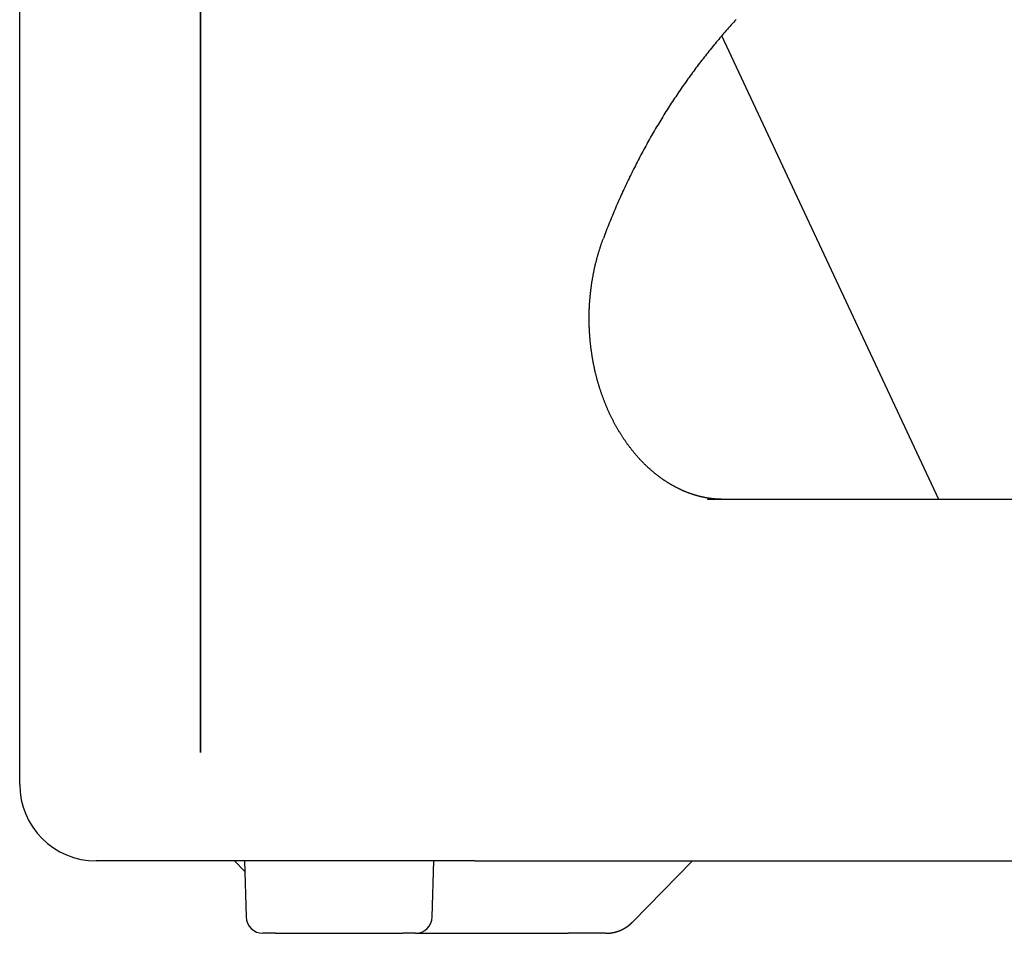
# Model space of a CAD drawing. Extents: x 668 to 3164, y 1007 to 2724.
# Tile 75 of 152: x 2814 to 2895, y 1657 to 1733. Entities that reach past the tile are written whole.
import ezdxf

# ---------------------------------------------------------------- set-up
doc = ezdxf.new("R2010")
doc.units = 0
doc.layers.add('KF_GRAVIS_12_REAR', color=7, linetype='CONTINUOUS')

# ---------------------------------------------------------------- blocks, each defined once
blk = doc.blocks.new('KF_GRAVIS_12_REAR')
at = {"layer": 'KF_GRAVIS_12_REAR'}
for p, q in [((-207.61141, -581), (-207.61141, -9)), ((-192.61137, -581), (-192.61137, -9)), ((-192.61137, -9), (-192.61137, -581)), ((-207.61138, -581), (-207.61138, -310.70262)), ((-131.36683, -560), (-149.38472, -521.54246)), ((-82.23528, -560), (-150.56056, -560)), ((-207.61138, -583.65), (-207.61138, -581)), ((-169.85529, -590), (-201.26138, -590)), ((-189.79021, -590), (-188.9314, -590.87317)), ((-188.95427, -590), (-188.83285, -594.63665)), ((-173.38992, -594.63665), (-173.2685, -590)), ((-169.85529, -590), (-65.21451, -590)), ((-151.79759, -590), (-156.76866, -595.05424)), ((-186.39293, -596), (-187.43333, -596)), ((-186.39293, -596), (-175.82984, -596)), ((-174.78944, -596), (-175.82984, -596)), ((-174.78944, -596), (-162.12055, -596)), ((-159.0254, -596), (-162.12055, -596))]:
    blk.add_line(p, q, dxfattribs=at)
for points in [[(-148.181, -520.182, 0), (-148.287, -520.298, 0), (-148.392, -520.414, 0), (-148.498, -520.53, 0), (-148.602, -520.647, 0), (-148.707, -520.765, 0), (-148.811, -520.882, 0), (-148.916, -521.001, 0), (-149.019, -521.119, 0), (-149.123, -521.238, 0), (-149.226, -521.358, 0), (-149.329, -521.477, 0), (-149.432, -521.597, 0), (-149.534, -521.718, 0), (-149.636, -521.839, 0), (-149.738, -521.96, 0), (-149.839, -522.082, 0), (-149.94, -522.204, 0), (-150.041, -522.327, 0), (-150.142, -522.45, 0), (-150.242, -522.573, 0), (-150.342, -522.697, 0), (-150.442, -522.821, 0), (-150.541, -522.946, 0), (-150.641, -523.071, 0), (-150.739, -523.196, 0), (-150.838, -523.322, 0), (-150.936, -523.448, 0), (-151.034, -523.574, 0), (-151.132, -523.701, 0), (-151.229, -523.829, 0), (-151.326, -523.956, 0), (-151.423, -524.085, 0), (-151.519, -524.213, 0), (-151.616, -524.342, 0), (-151.711, -524.471, 0), (-151.807, -524.601, 0), (-151.902, -524.731, 0), (-151.997, -524.862, 0), (-152.092, -524.993, 0), (-152.186, -525.124, 0), (-152.28, -525.256, 0), (-152.374, -525.388, 0), (-152.467, -525.521, 0), (-152.56, -525.654, 0), (-152.653, -525.787, 0), (-152.746, -525.921, 0), (-152.838, -526.055, 0), (-152.93, -526.189, 0), (-153.021, -526.324, 0), (-153.112, -526.46, 0), (-153.203, -526.595, 0), (-153.294, -526.732, 0), (-153.384, -526.868, 0), (-153.474, -527.005, 0), (-153.564, -527.142, 0), (-153.653, -527.28, 0), (-153.742, -527.418, 0), (-153.83, -527.557, 0), (-153.919, -527.695, 0), (-154.007, -527.835, 0), (-154.094, -527.974, 0), (-154.181, -528.114, 0), (-154.268, -528.254, 0), (-154.354, -528.395, 0), (-154.441, -528.536, 0), (-154.526, -528.677, 0), (-154.612, -528.819, 0), (-154.697, -528.961, 0), (-154.781, -529.103, 0), (-154.866, -529.246, 0), (-154.95, -529.389, 0), (-155.033, -529.532, 0), (-155.116, -529.676, 0), (-155.199, -529.82, 0), (-155.282, -529.965, 0), (-155.364, -530.109, 0), (-155.445, -530.254, 0), (-155.527, -530.4, 0), (-155.608, -530.546, 0), (-155.688, -530.692, 0), (-155.768, -530.838, 0), (-155.848, -530.985, 0), (-155.928, -531.132, 0), (-156.007, -531.279, 0), (-156.085, -531.427, 0), (-156.164, -531.575, 0), (-156.241, -531.723, 0), (-156.319, -531.871, 0), (-156.396, -532.02, 0), (-156.473, -532.17, 0), (-156.549, -532.319, 0), (-156.625, -532.469, 0), (-156.7, -532.619, 0), (-156.776, -532.769, 0), (-156.85, -532.92, 0), (-156.925, -533.071, 0), (-156.999, -533.222, 0), (-157.072, -533.373, 0), (-157.145, -533.525, 0), (-157.218, -533.677, 0), (-157.29, -533.83, 0), (-157.362, -533.982, 0), (-157.434, -534.135, 0), (-157.505, -534.288, 0), (-157.575, -534.442, 0), (-157.646, -534.596, 0), (-157.715, -534.749, 0), (-157.785, -534.904, 0), (-157.854, -535.058, 0), (-157.922, -535.213, 0), (-157.99, -535.368, 0), (-158.058, -535.523, 0), (-158.126, -535.679, 0), (-158.192, -535.835, 0), (-158.259, -535.991, 0), (-158.325, -536.147, 0), (-158.39, -536.303, 0), (-158.456, -536.46, 0), (-158.52, -536.617, 0), (-158.585, -536.774, 0), (-158.649, -536.932, 0), (-158.712, -537.089, 0), (-158.775, -537.247, 0), (-158.838, -537.405, 0), (-158.9, -537.564, 0), (-158.961, -537.722, 0), (-159.022, -537.881, 0), (-159.083, -538.04, 0), (-159.144, -538.199, 0), (-159.203, -538.359, 0)], [(-149.241, -560, 0), (-149.279, -560, 0), (-149.318, -560, 0), (-149.356, -559.999, 0), (-149.394, -559.999, 0), (-149.432, -559.998, 0), (-149.47, -559.997, 0), (-149.508, -559.996, 0), (-149.546, -559.994, 0), (-149.584, -559.993, 0), (-149.622, -559.991, 0), (-149.661, -559.989, 0), (-149.699, -559.987, 0), (-149.737, -559.985, 0), (-149.775, -559.982, 0), (-149.813, -559.98, 0), (-149.851, -559.977, 0), (-149.889, -559.974, 0), (-149.928, -559.971, 0), (-149.966, -559.968, 0), (-150.004, -559.964, 0), (-150.042, -559.96, 0), (-150.08, -559.956, 0), (-150.118, -559.952, 0), (-150.157, -559.948, 0), (-150.195, -559.944, 0), (-150.233, -559.939, 0), (-150.271, -559.934, 0), (-150.309, -559.929, 0), (-150.348, -559.924, 0), (-150.386, -559.919, 0), (-150.424, -559.913, 0), (-150.462, -559.907, 0), (-150.5, -559.901, 0), (-150.538, -559.895, 0), (-150.577, -559.889, 0), (-150.615, -559.882, 0), (-150.653, -559.876, 0), (-150.691, -559.869, 0), (-150.729, -559.862, 0), (-150.768, -559.855, 0), (-150.806, -559.847, 0), (-150.844, -559.84, 0), (-150.882, -559.832, 0), (-150.92, -559.824, 0), (-150.958, -559.816, 0), (-150.997, -559.807, 0), (-151.035, -559.799, 0), (-151.073, -559.79, 0), (-151.111, -559.781, 0), (-151.149, -559.772, 0), (-151.188, -559.762, 0), (-151.226, -559.753, 0), (-151.264, -559.743, 0), (-151.302, -559.733, 0), (-151.34, -559.723, 0), (-151.378, -559.713, 0), (-151.417, -559.702, 0), (-151.455, -559.692, 0), (-151.493, -559.681, 0), (-151.531, -559.67, 0), (-151.569, -559.658, 0), (-151.607, -559.647, 0), (-151.646, -559.635, 0), (-151.684, -559.624, 0), (-151.722, -559.611, 0), (-151.76, -559.599, 0), (-151.798, -559.587, 0), (-151.836, -559.574, 0), (-151.874, -559.561, 0), (-151.913, -559.548, 0), (-151.951, -559.535, 0), (-151.989, -559.522, 0), (-152.027, -559.508, 0), (-152.065, -559.494, 0), (-152.103, -559.48, 0), (-152.141, -559.466, 0), (-152.179, -559.452, 0), (-152.217, -559.437, 0), (-152.256, -559.422, 0), (-152.294, -559.407, 0), (-152.332, -559.392, 0), (-152.37, -559.377, 0), (-152.408, -559.361, 0), (-152.446, -559.345, 0), (-152.484, -559.329, 0), (-152.522, -559.313, 0), (-152.56, -559.297, 0), (-152.598, -559.28, 0), (-152.636, -559.264, 0), (-152.674, -559.247, 0), (-152.712, -559.229, 0), (-152.75, -559.212, 0), (-152.788, -559.194, 0), (-152.826, -559.177, 0), (-152.864, -559.159, 0), (-152.902, -559.14, 0), (-152.94, -559.122, 0), (-152.978, -559.103, 0), (-153.016, -559.085, 0), (-153.054, -559.065, 0), (-153.092, -559.046, 0), (-153.13, -559.027, 0), (-153.168, -559.007, 0), (-153.206, -558.987, 0), (-153.244, -558.967, 0), (-153.282, -558.947, 0), (-153.319, -558.927, 0), (-153.357, -558.906, 0), (-153.395, -558.885, 0), (-153.433, -558.864, 0), (-153.471, -558.843, 0), (-153.509, -558.821, 0), (-153.546, -558.799, 0), (-153.584, -558.777, 0), (-153.622, -558.755, 0), (-153.66, -558.733, 0), (-153.697, -558.71, 0), (-153.735, -558.687, 0), (-153.773, -558.664, 0), (-153.81, -558.641, 0), (-153.848, -558.618, 0), (-153.885, -558.594, 0), (-153.923, -558.57, 0), (-153.96, -558.546, 0), (-153.998, -558.522, 0), (-154.035, -558.498, 0), (-154.073, -558.473, 0), (-154.11, -558.448, 0), (-154.148, -558.423, 0), (-154.185, -558.398, 0), (-154.222, -558.372, 0), (-154.259, -558.346, 0), (-154.297, -558.32, 0), (-154.334, -558.294, 0), (-154.371, -558.268, 0), (-154.408, -558.241, 0), (-154.445, -558.215, 0), (-154.482, -558.188, 0), (-154.519, -558.16, 0), (-154.556, -558.133, 0), (-154.593, -558.105, 0), (-154.63, -558.077, 0), (-154.667, -558.049, 0), (-154.704, -558.021, 0), (-154.74, -557.993, 0), (-154.777, -557.964, 0), (-154.814, -557.935, 0), (-154.85, -557.906, 0), (-154.887, -557.877, 0), (-154.924, -557.847, 0), (-154.96, -557.817, 0), (-154.996, -557.788, 0), (-155.033, -557.757, 0), (-155.069, -557.727, 0), (-155.105, -557.696, 0), (-155.142, -557.666, 0), (-155.178, -557.635, 0), (-155.214, -557.603, 0), (-155.25, -557.572, 0), (-155.286, -557.54, 0), (-155.322, -557.509, 0), (-155.358, -557.477, 0), (-155.394, -557.444, 0), (-155.429, -557.412, 0), (-155.465, -557.379, 0), (-155.501, -557.346, 0), (-155.536, -557.313, 0), (-155.572, -557.28, 0), (-155.607, -557.246, 0), (-155.643, -557.213, 0), (-155.678, -557.179, 0), (-155.713, -557.145, 0), (-155.748, -557.11, 0), (-155.783, -557.076, 0), (-155.818, -557.041, 0), (-155.853, -557.006, 0), (-155.888, -556.971, 0), (-155.923, -556.935, 0), (-155.958, -556.9, 0), (-155.993, -556.864, 0), (-156.027, -556.828, 0), (-156.062, -556.792, 0), (-156.096, -556.755, 0), (-156.131, -556.719, 0), (-156.165, -556.682, 0), (-156.199, -556.645, 0), (-156.233, -556.607, 0), (-156.268, -556.57, 0), (-156.302, -556.532, 0), (-156.335, -556.494, 0), (-156.369, -556.456, 0), (-156.403, -556.418, 0), (-156.437, -556.379, 0), (-156.47, -556.341, 0), (-156.504, -556.302, 0), (-156.537, -556.262, 0), (-156.571, -556.223, 0), (-156.604, -556.183, 0), (-156.637, -556.144, 0), (-156.67, -556.104, 0), (-156.703, -556.064, 0), (-156.736, -556.023, 0), (-156.769, -555.983, 0), (-156.801, -555.942, 0), (-156.834, -555.901, 0), (-156.866, -555.86, 0), (-156.899, -555.818, 0), (-156.931, -555.777, 0), (-156.963, -555.735, 0), (-156.995, -555.693, 0), (-157.027, -555.651, 0), (-157.059, -555.608, 0), (-157.091, -555.566, 0), (-157.123, -555.523, 0), (-157.154, -555.48, 0), (-157.186, -555.437, 0), (-157.217, -555.394, 0), (-157.248, -555.35, 0), (-157.279, -555.306, 0), (-157.311, -555.262, 0), (-157.341, -555.218, 0), (-157.372, -555.174, 0), (-157.403, -555.13, 0), (-157.434, -555.085, 0), (-157.464, -555.04, 0), (-157.494, -554.995, 0), (-157.525, -554.95, 0), (-157.555, -554.904, 0), (-157.585, -554.859, 0), (-157.615, -554.813, 0), (-157.644, -554.767, 0), (-157.674, -554.721, 0), (-157.704, -554.675, 0), (-157.733, -554.628, 0), (-157.762, -554.581, 0), (-157.791, -554.535, 0), (-157.82, -554.487, 0), (-157.849, -554.44, 0), (-157.878, -554.393, 0), (-157.907, -554.345, 0), (-157.935, -554.298, 0), (-157.964, -554.25, 0), (-157.992, -554.202, 0), (-158.02, -554.153, 0), (-158.048, -554.105, 0), (-158.076, -554.056, 0), (-158.104, -554.007, 0), (-158.131, -553.958, 0), (-158.159, -553.909, 0), (-158.186, -553.86, 0), (-158.213, -553.811, 0), (-158.241, -553.761, 0), (-158.267, -553.711, 0), (-158.294, -553.661, 0), (-158.321, -553.611, 0), (-158.347, -553.561, 0), (-158.374, -553.51, 0), (-158.4, -553.46, 0), (-158.426, -553.409, 0), (-158.452, -553.358, 0), (-158.478, -553.307, 0), (-158.503, -553.255, 0), (-158.529, -553.204, 0), (-158.554, -553.152, 0), (-158.58, -553.1, 0), (-158.605, -553.049, 0), (-158.63, -552.996, 0), (-158.654, -552.944, 0), (-158.679, -552.892, 0), (-158.703, -552.839, 0), (-158.728, -552.787, 0), (-158.752, -552.734, 0), (-158.776, -552.681, 0), (-158.8, -552.627, 0), (-158.823, -552.574, 0), (-158.847, -552.521, 0), (-158.87, -552.467, 0), (-158.893, -552.413, 0), (-158.916, -552.359, 0), (-158.939, -552.305, 0), (-158.962, -552.251, 0), (-158.985, -552.197, 0), (-159.007, -552.142, 0), (-159.029, -552.088, 0), (-159.051, -552.033, 0), (-159.073, -551.978, 0), (-159.095, -551.923, 0), (-159.117, -551.868, 0), (-159.138, -551.812, 0), (-159.159, -551.757, 0), (-159.18, -551.701, 0), (-159.201, -551.646, 0), (-159.222, -551.59, 0), (-159.243, -551.534, 0), (-159.263, -551.478, 0), (-159.283, -551.422, 0), (-159.304, -551.365, 0), (-159.323, -551.309, 0), (-159.343, -551.252, 0), (-159.363, -551.195, 0), (-159.382, -551.139, 0), (-159.401, -551.082, 0), (-159.421, -551.025, 0), (-159.439, -550.967, 0), (-159.458, -550.91, 0), (-159.477, -550.853, 0), (-159.495, -550.795, 0), (-159.513, -550.737, 0), (-159.531, -550.68, 0), (-159.549, -550.622, 0), (-159.567, -550.564, 0), (-159.584, -550.506, 0), (-159.602, -550.447, 0), (-159.619, -550.389, 0), (-159.636, -550.331, 0), (-159.653, -550.272, 0), (-159.669, -550.214, 0), (-159.686, -550.155, 0), (-159.702, -550.096, 0), (-159.718, -550.037, 0), (-159.734, -549.978, 0), (-159.75, -549.919, 0), (-159.765, -549.86, 0), (-159.78, -549.8, 0), (-159.796, -549.741, 0), (-159.811, -549.681, 0), (-159.825, -549.622, 0), (-159.84, -549.562, 0), (-159.854, -549.502, 0), (-159.869, -549.442, 0), (-159.883, -549.382, 0), (-159.896, -549.322, 0), (-159.91, -549.262, 0), (-159.924, -549.202, 0), (-159.937, -549.141, 0), (-159.95, -549.081, 0), (-159.963, -549.02, 0), (-159.976, -548.96, 0), (-159.988, -548.899, 0), (-160, -548.839, 0), (-160.013, -548.778, 0), (-160.025, -548.717, 0), (-160.036, -548.656, 0), (-160.048, -548.595, 0), (-160.059, -548.534, 0), (-160.07, -548.472, 0), (-160.081, -548.411, 0), (-160.092, -548.35, 0), (-160.103, -548.289, 0), (-160.113, -548.227, 0), (-160.123, -548.166, 0), (-160.133, -548.104, 0), (-160.143, -548.042, 0), (-160.153, -547.981, 0), (-160.162, -547.919, 0), (-160.171, -547.857, 0), (-160.18, -547.795, 0), (-160.189, -547.733, 0), (-160.198, -547.671, 0), (-160.206, -547.609, 0), (-160.214, -547.547, 0), (-160.222, -547.485, 0), (-160.23, -547.423, 0), (-160.238, -547.36, 0), (-160.245, -547.298, 0), (-160.252, -547.236, 0), (-160.259, -547.173, 0), (-160.266, -547.111, 0), (-160.273, -547.048, 0), (-160.279, -546.986, 0), (-160.286, -546.923, 0), (-160.292, -546.861, 0), (-160.298, -546.798, 0), (-160.303, -546.735, 0), (-160.309, -546.673, 0), (-160.314, -546.61, 0), (-160.319, -546.547, 0), (-160.324, -546.484, 0), (-160.328, -546.422, 0), (-160.333, -546.359, 0), (-160.337, -546.296, 0), (-160.341, -546.233, 0), (-160.345, -546.17, 0), (-160.349, -546.107, 0), (-160.352, -546.044, 0), (-160.355, -545.981, 0), (-160.358, -545.918, 0), (-160.361, -545.855, 0), (-160.364, -545.792, 0), (-160.366, -545.729, 0), (-160.369, -545.666, 0), (-160.371, -545.603, 0), (-160.372, -545.54, 0), (-160.374, -545.476, 0), (-160.376, -545.413, 0), (-160.377, -545.35, 0), (-160.378, -545.287, 0), (-160.379, -545.224, 0), (-160.379, -545.161, 0), (-160.38, -545.097, 0), (-160.38, -545.034, 0), (-160.38, -544.971, 0), (-160.38, -544.908, 0), (-160.379, -544.845, 0), (-160.379, -544.782, 0), (-160.378, -544.718, 0), (-160.377, -544.655, 0), (-160.376, -544.592, 0), (-160.375, -544.529, 0), (-160.373, -544.466, 0), (-160.371, -544.403, 0), (-160.369, -544.34, 0), (-160.367, -544.277, 0), (-160.365, -544.214, 0), (-160.362, -544.15, 0), (-160.359, -544.087, 0), (-160.356, -544.024, 0), (-160.353, -543.961, 0), (-160.349, -543.898, 0), (-160.346, -543.835, 0), (-160.342, -543.772, 0), (-160.338, -543.71, 0), (-160.334, -543.647, 0), (-160.329, -543.584, 0), (-160.325, -543.521, 0), (-160.32, -543.458, 0), (-160.315, -543.395, 0), (-160.309, -543.333, 0), (-160.304, -543.27, 0), (-160.298, -543.207, 0), (-160.292, -543.145, 0), (-160.286, -543.082, 0), (-160.28, -543.02, 0), (-160.274, -542.957, 0), (-160.267, -542.895, 0), (-160.26, -542.832, 0), (-160.253, -542.77, 0), (-160.246, -542.707, 0), (-160.238, -542.645, 0), (-160.231, -542.583, 0), (-160.223, -542.521, 0), (-160.215, -542.458, 0), (-160.207, -542.396, 0), (-160.198, -542.334, 0), (-160.19, -542.272, 0), (-160.181, -542.21, 0), (-160.172, -542.148, 0), (-160.163, -542.087, 0), (-160.153, -542.025, 0), (-160.144, -541.963, 0), (-160.134, -541.902, 0), (-160.124, -541.84, 0), (-160.114, -541.778, 0), (-160.103, -541.717, 0), (-160.093, -541.656, 0), (-160.082, -541.594, 0), (-160.071, -541.533, 0), (-160.06, -541.472, 0), (-160.048, -541.411, 0), (-160.037, -541.35, 0), (-160.025, -541.289, 0), (-160.013, -541.228, 0), (-160.001, -541.167, 0), (-159.989, -541.106, 0), (-159.976, -541.045, 0), (-159.964, -540.985, 0), (-159.951, -540.924, 0), (-159.938, -540.864, 0), (-159.925, -540.804, 0), (-159.911, -540.743, 0), (-159.898, -540.683, 0), (-159.884, -540.623, 0), (-159.87, -540.563, 0), (-159.856, -540.503, 0), (-159.841, -540.443, 0), (-159.827, -540.383, 0), (-159.812, -540.324, 0), (-159.797, -540.264, 0), (-159.782, -540.205, 0), (-159.767, -540.145, 0), (-159.751, -540.086, 0), (-159.735, -540.027, 0), (-159.72, -539.968, 0), (-159.704, -539.909, 0), (-159.687, -539.85, 0), (-159.671, -539.791, 0), (-159.654, -539.733, 0), (-159.638, -539.674, 0), (-159.621, -539.616, 0), (-159.604, -539.557, 0), (-159.586, -539.499, 0), (-159.569, -539.441, 0), (-159.551, -539.383, 0), (-159.533, -539.325, 0), (-159.515, -539.267, 0), (-159.497, -539.21, 0), (-159.479, -539.152, 0), (-159.46, -539.095, 0), (-159.442, -539.037, 0), (-159.423, -538.98, 0), (-159.404, -538.923, 0), (-159.384, -538.866, 0), (-159.365, -538.809, 0), (-159.345, -538.752, 0), (-159.326, -538.696, 0), (-159.306, -538.639, 0), (-159.286, -538.583, 0), (-159.265, -538.527, 0), (-159.245, -538.471, 0), (-159.224, -538.415, 0), (-159.203, -538.359, 0)], [(-159.025, -596, 0), (-159.019, -596, 0), (-159.012, -596, 0), (-159.006, -596, 0), (-158.999, -596, 0), (-158.993, -596, 0), (-158.986, -596, 0), (-158.98, -596, 0), (-158.973, -596, 0), (-158.967, -595.999, 0), (-158.96, -595.999, 0), (-158.954, -595.999, 0), (-158.947, -595.999, 0), (-158.941, -595.999, 0), (-158.934, -595.999, 0), (-158.928, -595.999, 0), (-158.921, -595.998, 0), (-158.915, -595.998, 0), (-158.908, -595.998, 0), (-158.902, -595.998, 0), (-158.895, -595.997, 0), (-158.889, -595.997, 0), (-158.882, -595.997, 0), (-158.876, -595.997, 0), (-158.869, -595.996, 0), (-158.863, -595.996, 0), (-158.856, -595.996, 0), (-158.85, -595.995, 0), (-158.843, -595.995, 0), (-158.836, -595.995, 0), (-158.83, -595.994, 0), (-158.823, -595.994, 0), (-158.817, -595.993, 0), (-158.81, -595.993, 0), (-158.804, -595.993, 0), (-158.797, -595.992, 0), (-158.791, -595.992, 0), (-158.784, -595.991, 0), (-158.778, -595.991, 0), (-158.771, -595.99, 0), (-158.765, -595.99, 0), (-158.758, -595.989, 0), (-158.752, -595.989, 0), (-158.745, -595.988, 0), (-158.739, -595.987, 0), (-158.732, -595.987, 0), (-158.726, -595.986, 0), (-158.719, -595.986, 0), (-158.713, -595.985, 0), (-158.706, -595.984, 0), (-158.7, -595.984, 0), (-158.693, -595.983, 0), (-158.687, -595.982, 0), (-158.68, -595.982, 0), (-158.674, -595.981, 0), (-158.667, -595.98, 0), (-158.661, -595.98, 0), (-158.654, -595.979, 0), (-158.648, -595.978, 0), (-158.641, -595.977, 0), (-158.635, -595.977, 0), (-158.628, -595.976, 0), (-158.622, -595.975, 0), (-158.615, -595.974, 0), (-158.609, -595.973, 0), (-158.602, -595.973, 0), (-158.596, -595.972, 0), (-158.589, -595.971, 0), (-158.583, -595.97, 0), (-158.576, -595.969, 0), (-158.57, -595.968, 0), (-158.563, -595.967, 0), (-158.557, -595.966, 0), (-158.55, -595.965, 0), (-158.544, -595.964, 0), (-158.537, -595.963, 0), (-158.531, -595.962, 0), (-158.524, -595.961, 0), (-158.518, -595.96, 0), (-158.511, -595.959, 0), (-158.505, -595.958, 0), (-158.498, -595.957, 0), (-158.492, -595.956, 0), (-158.485, -595.955, 0), (-158.479, -595.954, 0), (-158.472, -595.953, 0), (-158.466, -595.952, 0), (-158.46, -595.951, 0), (-158.453, -595.949, 0), (-158.447, -595.948, 0), (-158.44, -595.947, 0), (-158.434, -595.946, 0), (-158.427, -595.945, 0), (-158.421, -595.943, 0), (-158.414, -595.942, 0), (-158.408, -595.941, 0), (-158.401, -595.94, 0), (-158.395, -595.938, 0), (-158.389, -595.937, 0), (-158.382, -595.936, 0), (-158.376, -595.934, 0), (-158.369, -595.933, 0), (-158.363, -595.932, 0), (-158.356, -595.93, 0), (-158.35, -595.929, 0), (-158.344, -595.928, 0), (-158.337, -595.926, 0), (-158.331, -595.925, 0), (-158.324, -595.923, 0), (-158.318, -595.922, 0), (-158.311, -595.921, 0), (-158.305, -595.919, 0), (-158.299, -595.918, 0), (-158.292, -595.916, 0), (-158.286, -595.915, 0), (-158.279, -595.913, 0), (-158.273, -595.911, 0), (-158.267, -595.91, 0), (-158.26, -595.908, 0), (-158.254, -595.907, 0), (-158.247, -595.905, 0), (-158.241, -595.904, 0), (-158.235, -595.902, 0), (-158.228, -595.9, 0), (-158.222, -595.899, 0), (-158.216, -595.897, 0), (-158.209, -595.895, 0), (-158.203, -595.894, 0), (-158.197, -595.892, 0), (-158.19, -595.89, 0), (-158.184, -595.889, 0), (-158.177, -595.887, 0), (-158.171, -595.885, 0), (-158.165, -595.883, 0), (-158.158, -595.882, 0), (-158.152, -595.88, 0), (-158.146, -595.878, 0), (-158.139, -595.876, 0), (-158.133, -595.874, 0), (-158.127, -595.872, 0), (-158.12, -595.871, 0), (-158.114, -595.869, 0), (-158.108, -595.867, 0), (-158.102, -595.865, 0), (-158.095, -595.863, 0), (-158.089, -595.861, 0), (-158.083, -595.859, 0), (-158.076, -595.857, 0), (-158.07, -595.855, 0), (-158.064, -595.853, 0), (-158.057, -595.851, 0), (-158.051, -595.849, 0), (-158.045, -595.847, 0), (-158.039, -595.845, 0), (-158.032, -595.843, 0), (-158.026, -595.841, 0), (-158.02, -595.839, 0), (-158.014, -595.837, 0), (-158.007, -595.835, 0), (-158.001, -595.833, 0), (-157.995, -595.831, 0), (-157.989, -595.828, 0), (-157.982, -595.826, 0), (-157.976, -595.824, 0), (-157.97, -595.822, 0), (-157.964, -595.82, 0), (-157.958, -595.818, 0), (-157.951, -595.815, 0), (-157.945, -595.813, 0), (-157.939, -595.811, 0), (-157.933, -595.809, 0), (-157.927, -595.806, 0), (-157.92, -595.804, 0), (-157.914, -595.802, 0), (-157.908, -595.799, 0), (-157.902, -595.797, 0), (-157.896, -595.795, 0), (-157.89, -595.792, 0), (-157.883, -595.79, 0), (-157.877, -595.788, 0), (-157.871, -595.785, 0), (-157.865, -595.783, 0), (-157.859, -595.78, 0), (-157.853, -595.778, 0), (-157.847, -595.776, 0), (-157.84, -595.773, 0), (-157.834, -595.771, 0), (-157.828, -595.768, 0), (-157.822, -595.766, 0), (-157.816, -595.763, 0), (-157.81, -595.761, 0), (-157.804, -595.758, 0), (-157.798, -595.756, 0), (-157.792, -595.753, 0), (-157.786, -595.75, 0), (-157.78, -595.748, 0), (-157.773, -595.745, 0), (-157.767, -595.743, 0), (-157.761, -595.74, 0), (-157.755, -595.737, 0), (-157.749, -595.735, 0), (-157.743, -595.732, 0), (-157.737, -595.729, 0), (-157.731, -595.727, 0), (-157.725, -595.724, 0), (-157.719, -595.721, 0), (-157.713, -595.718, 0), (-157.707, -595.716, 0), (-157.701, -595.713, 0), (-157.695, -595.71, 0), (-157.689, -595.707, 0), (-157.683, -595.705, 0), (-157.677, -595.702, 0), (-157.671, -595.699, 0), (-157.665, -595.696, 0), (-157.659, -595.693, 0), (-157.653, -595.691, 0), (-157.648, -595.688, 0), (-157.642, -595.685, 0), (-157.636, -595.682, 0), (-157.63, -595.679, 0), (-157.624, -595.676, 0), (-157.618, -595.673, 0), (-157.612, -595.67, 0), (-157.606, -595.667, 0), (-157.6, -595.664, 0), (-157.594, -595.661, 0), (-157.589, -595.658, 0), (-157.583, -595.655, 0), (-157.577, -595.652, 0), (-157.571, -595.649, 0), (-157.565, -595.646, 0), (-157.559, -595.643, 0), (-157.553, -595.64, 0), (-157.548, -595.637, 0), (-157.542, -595.634, 0), (-157.536, -595.631, 0), (-157.53, -595.628, 0), (-157.524, -595.625, 0), (-157.519, -595.621, 0), (-157.513, -595.618, 0), (-157.507, -595.615, 0), (-157.501, -595.612, 0), (-157.495, -595.609, 0), (-157.49, -595.606, 0), (-157.484, -595.602, 0), (-157.478, -595.599, 0), (-157.472, -595.596, 0), (-157.467, -595.593, 0), (-157.461, -595.589, 0), (-157.455, -595.586, 0), (-157.45, -595.583, 0), (-157.444, -595.579, 0), (-157.438, -595.576, 0), (-157.433, -595.573, 0), (-157.427, -595.569, 0), (-157.421, -595.566, 0), (-157.416, -595.563, 0), (-157.41, -595.559, 0), (-157.404, -595.556, 0), (-157.399, -595.553, 0), (-157.393, -595.549, 0), (-157.387, -595.546, 0), (-157.382, -595.542, 0), (-157.376, -595.539, 0), (-157.371, -595.536, 0), (-157.365, -595.532, 0), (-157.359, -595.529, 0), (-157.354, -595.525, 0), (-157.348, -595.522, 0), (-157.343, -595.518, 0), (-157.337, -595.515, 0), (-157.332, -595.511, 0), (-157.326, -595.508, 0), (-157.32, -595.504, 0), (-157.315, -595.5, 0), (-157.309, -595.497, 0), (-157.304, -595.493, 0), (-157.298, -595.49, 0), (-157.293, -595.486, 0), (-157.287, -595.482, 0), (-157.282, -595.479, 0), (-157.276, -595.475, 0), (-157.271, -595.471, 0), (-157.266, -595.468, 0), (-157.26, -595.464, 0), (-157.255, -595.46, 0), (-157.249, -595.457, 0), (-157.244, -595.453, 0), (-157.238, -595.449, 0), (-157.233, -595.446, 0), (-157.228, -595.442, 0), (-157.222, -595.438, 0), (-157.217, -595.434, 0), (-157.211, -595.431, 0), (-157.206, -595.427, 0), (-157.201, -595.423, 0), (-157.195, -595.419, 0), (-157.19, -595.415, 0), (-157.185, -595.412, 0), (-157.179, -595.408, 0), (-157.174, -595.404, 0), (-157.169, -595.4, 0), (-157.163, -595.396, 0), (-157.158, -595.392, 0), (-157.153, -595.388, 0), (-157.148, -595.384, 0), (-157.142, -595.38, 0), (-157.137, -595.377, 0), (-157.132, -595.373, 0), (-157.127, -595.369, 0), (-157.121, -595.365, 0), (-157.116, -595.361, 0), (-157.111, -595.357, 0), (-157.106, -595.353, 0), (-157.101, -595.349, 0), (-157.095, -595.345, 0), (-157.09, -595.341, 0), (-157.085, -595.337, 0), (-157.08, -595.333, 0), (-157.075, -595.329, 0), (-157.07, -595.325, 0), (-157.064, -595.321, 0), (-157.059, -595.316, 0), (-157.054, -595.312, 0), (-157.049, -595.308, 0), (-157.044, -595.304, 0), (-157.039, -595.3, 0), (-157.034, -595.296, 0), (-157.029, -595.292, 0), (-157.024, -595.288, 0), (-157.019, -595.283, 0), (-157.014, -595.279, 0), (-157.009, -595.275, 0), (-157.004, -595.271, 0), (-156.999, -595.267, 0), (-156.994, -595.263, 0), (-156.989, -595.258, 0), (-156.984, -595.254, 0), (-156.979, -595.25, 0), (-156.974, -595.246, 0), (-156.969, -595.241, 0), (-156.964, -595.237, 0), (-156.959, -595.233, 0), (-156.954, -595.229, 0), (-156.949, -595.224, 0), (-156.944, -595.22, 0), (-156.939, -595.216, 0), (-156.934, -595.211, 0), (-156.929, -595.207, 0), (-156.924, -595.203, 0), (-156.92, -595.198, 0), (-156.915, -595.194, 0), (-156.91, -595.19, 0), (-156.905, -595.185, 0), (-156.9, -595.181, 0), (-156.895, -595.176, 0), (-156.891, -595.172, 0), (-156.886, -595.168, 0), (-156.881, -595.163, 0), (-156.876, -595.159, 0), (-156.871, -595.154, 0), (-156.867, -595.15, 0), (-156.862, -595.145, 0), (-156.857, -595.141, 0), (-156.852, -595.136, 0), (-156.848, -595.132, 0), (-156.843, -595.127, 0), (-156.838, -595.123, 0), (-156.833, -595.118, 0), (-156.829, -595.114, 0), (-156.824, -595.109, 0), (-156.819, -595.105, 0), (-156.815, -595.1, 0), (-156.81, -595.096, 0), (-156.805, -595.091, 0), (-156.801, -595.087, 0), (-156.796, -595.082, 0), (-156.792, -595.077, 0), (-156.787, -595.073, 0), (-156.782, -595.068, 0), (-156.778, -595.064, 0), (-156.773, -595.059, 0), (-156.769, -595.054, 0)]]:
    blk.add_polyline3d(points, dxfattribs=at)
for centre, radius, start, end in [((-201.26138, -583.65), 6.35, 180, 270), ((-187.43333, -594.6), 1.4, 181.5, 270), ((-174.78944, -594.6), 1.4, 270, 358.5)]:
    blk.add_arc(centre, radius, start, end, dxfattribs=at)

msp = doc.modelspace()

# ---------------------------------------------------------------- block references
at = {"layer": 'KF_GRAVIS_12_REAR'}
msp.add_blockref('KF_GRAVIS_12_REAR', (3021.439, 2253.101), dxfattribs=at)

doc.saveas('drawing.dxf')
